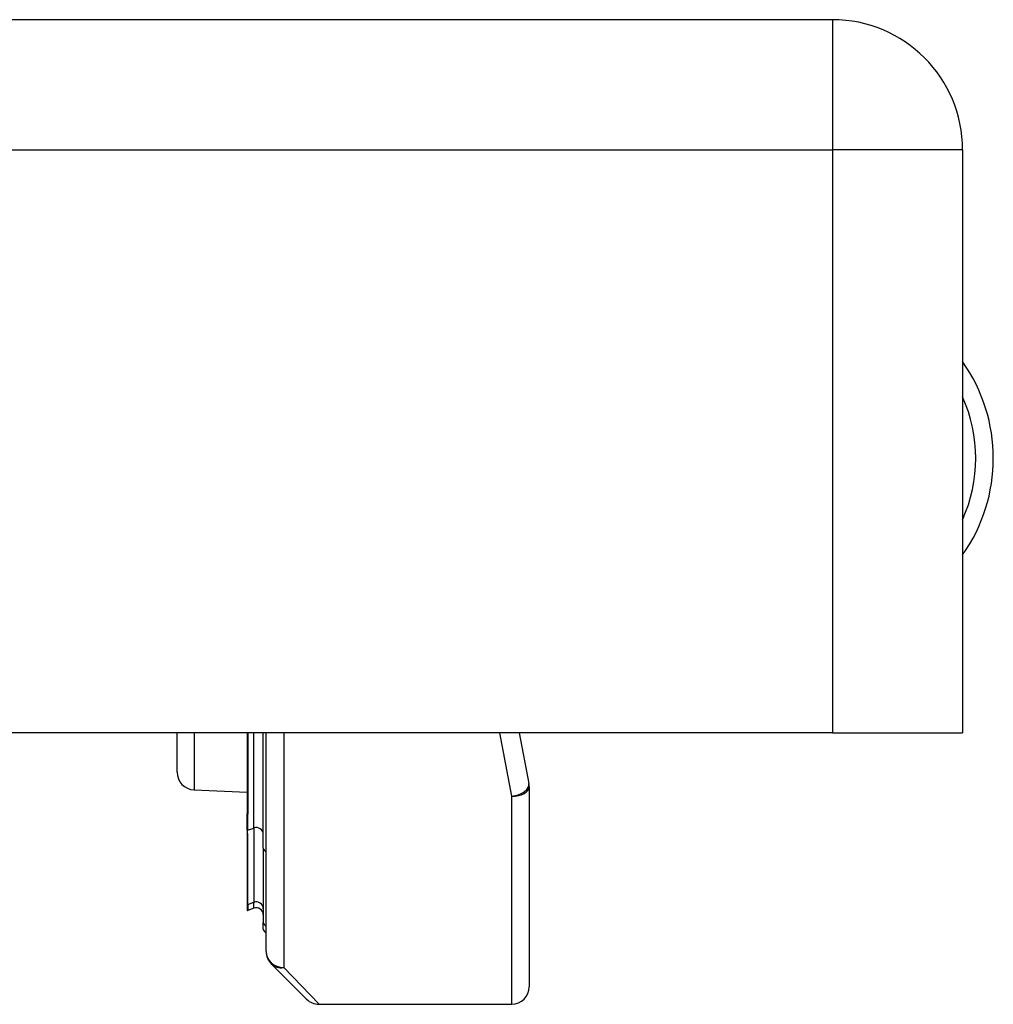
# Model space of a CAD drawing. Header units: inches. Extents: x 3.4 to 82.4, y 3.9 to 45.4.
# Tile 94 of 114: x 14.2 to 15.3, y 34 to 35.1. Entities that reach past the tile are written whole.
import ezdxf

# ---------------------------------------------------------------- set-up
doc = ezdxf.new("R2010")
doc.units = ezdxf.units.IN
doc.header["$MEASUREMENT"] = 0
doc.layers.add('Visible Edges(ANSI)', color=7, linetype='Continuous', lineweight=25)
doc.layers.add('Visible Tangent Edges(ANSI)', color=7, linetype='Continuous', lineweight=25)

msp = doc.modelspace()

# ---------------------------------------------------------------- linework, layer by layer
at = {"layer": 'Visible Edges(ANSI)'}
for p, q in [((15.1258, 35.1386), (3.4998, 35.1386)), ((15.2718, 34.9926), (15.2718, 34.3386)), ((15.1258, 34.3386), (3.4998, 34.3386)), ((14.3903, 34.2946), (14.3903, 34.3386)), ((14.4691, 34.3386), (14.4691, 34.2477)), ((14.487, 34.2093), (14.487, 34.3386)), ((14.4903, 34.0934), (14.4903, 34.3386)), ((14.7742, 34.3386), (14.7852, 34.2816)), ((15.1258, 34.3386), (15.2718, 34.3386)), ((14.4094, 34.2746), (14.4691, 34.272)), ((14.7856, 34.2779), (14.7856, 34.0538)), ((14.4691, 34.2477), (14.4691, 34.247)), ((14.4691, 34.2295), (14.4691, 34.247)), ((14.4691, 34.2295), (14.4691, 34.2263)), ((14.4691, 34.2263), (14.4691, 34.2251)), ((14.4691, 34.2251), (14.4691, 34.1464)), ((14.487, 34.2093), (14.487, 34.1259)), ((14.4691, 34.1464), (14.4691, 34.1397)), ((14.4765, 34.1418), (14.4696, 34.1393)), ((14.487, 34.1185), (14.487, 34.1259)), ((14.5357, 34.0398), (14.4961, 34.0795)), ((14.5496, 34.0341), (14.7659, 34.0341))]:
    msp.add_line(p, q, dxfattribs=at)
for centre, radius, start, end in [((15.1258, 34.9926), 0.146, 0, 90), ((15.1188, 34.6466), 0.1875, 324.6864, 35.3136), ((14.4103, 34.2946), 0.02, 180, 267.5), ((14.7659, 34.2779), 0.0197, 0, 10.9409), ((14.4792, 34.1344), 0.00787, 0, 110), ((14.4695, 34.1397), 0.000394, 180, 290), ((14.491, 34.1185), 0.00394, 180, 259.9795), ((14.51, 34.0934), 0.0197, 180, 225), ((14.7659, 34.0538), 0.0197, 270, 0), ((14.5496, 34.0538), 0.0197, 225, 270)]:
    msp.add_arc(centre, radius, start, end, dxfattribs=at)
at = {"layer": 'Visible Tangent Edges(ANSI)'}
for p, q in [((15.1258, 35.1386), (15.1258, 34.9926)), ((3.4998, 34.9926), (15.1258, 34.9926)), ((15.2718, 34.9926), (15.1258, 34.9926)), ((15.1258, 34.9926), (15.1258, 34.3386)), ((14.4094, 34.3386), (14.4094, 34.2746)), ((14.4696, 34.3386), (14.4696, 34.2474)), ((14.4765, 34.2318), (14.4765, 34.3386)), ((14.51, 34.3386), (14.51, 34.0754)), ((14.7659, 34.2674), (14.7527, 34.3386)), ((14.7659, 34.0341), (14.7659, 34.2674)), ((14.4694, 34.2468), (14.4694, 34.2293)), ((14.4694, 34.2293), (14.4765, 34.2318)), ((14.4694, 34.2261), (14.4694, 34.2293)), ((14.4765, 34.2318), (14.4765, 34.1485)), ((14.4696, 34.1461), (14.4696, 34.2248)), ((14.4696, 34.1461), (14.4765, 34.1485)), ((14.4696, 34.1461), (14.4696, 34.1393)), ((14.4765, 34.1418), (14.4765, 34.1485)), ((14.51, 34.0754), (14.5496, 34.0341))]:
    msp.add_line(p, q, dxfattribs=at)
at = {"layer": 'Visible Tangent Edges(ANSI)', "flags": 128}
for points in [[(14.4694, 34.2468), (14.4694, 34.2468), (14.4693, 34.2468), (14.4693, 34.2469), (14.4693, 34.2469), (14.4693, 34.2469), (14.4693, 34.247), (14.4693, 34.247), (14.4693, 34.247), (14.4692, 34.2471), (14.4692, 34.2471), (14.4692, 34.2472), (14.4692, 34.2472), (14.4692, 34.2472), (14.4692, 34.2473), (14.4692, 34.2473), (14.4692, 34.2474), (14.4691, 34.2474), (14.4691, 34.2474), (14.4691, 34.2475), (14.4691, 34.2475), (14.4691, 34.2476), (14.4691, 34.2476), (14.4691, 34.2476), (14.4691, 34.2477)], [(14.4694, 34.2468), (14.4694, 34.2468), (14.4694, 34.2468), (14.4694, 34.2469), (14.4695, 34.2469), (14.4695, 34.2469), (14.4695, 34.2469), (14.4695, 34.247), (14.4695, 34.247), (14.4695, 34.247), (14.4695, 34.247), (14.4696, 34.2471), (14.4696, 34.2471), (14.4696, 34.2471), (14.4696, 34.2471), (14.4696, 34.2472), (14.4696, 34.2472), (14.4696, 34.2472), (14.4696, 34.2472), (14.4696, 34.2473), (14.4696, 34.2473), (14.4696, 34.2473), (14.4696, 34.2473), (14.4696, 34.2474), (14.4696, 34.2474)], [(14.4691, 34.2251), (14.4691, 34.2251), (14.4691, 34.2252), (14.4691, 34.2252), (14.4691, 34.2252), (14.4691, 34.2252), (14.4691, 34.2253), (14.4692, 34.2253), (14.4692, 34.2253), (14.4692, 34.2254), (14.4692, 34.2254), (14.4692, 34.2254), (14.4692, 34.2255), (14.4692, 34.2255), (14.4692, 34.2256), (14.4693, 34.2256), (14.4693, 34.2256), (14.4693, 34.2257), (14.4693, 34.2257), (14.4693, 34.2258), (14.4693, 34.2258), (14.4693, 34.2259), (14.4694, 34.226), (14.4694, 34.226), (14.4694, 34.2261)], [(14.4696, 34.2248), (14.4696, 34.2248), (14.4696, 34.2249), (14.4696, 34.2249), (14.4696, 34.225), (14.4696, 34.225), (14.4696, 34.2251), (14.4696, 34.2252), (14.4696, 34.2252), (14.4696, 34.2253), (14.4696, 34.2253), (14.4696, 34.2254), (14.4696, 34.2254), (14.4695, 34.2255), (14.4695, 34.2255), (14.4695, 34.2256), (14.4695, 34.2257), (14.4695, 34.2257), (14.4695, 34.2258), (14.4695, 34.2258), (14.4694, 34.2259), (14.4694, 34.2259), (14.4694, 34.226), (14.4694, 34.226), (14.4694, 34.2261)]]:
    msp.add_lwpolyline(points, dxfattribs=at)
at = {"layer": 'Visible Tangent Edges(ANSI)'}
msp.add_arc((15.1188, 34.6466), 0.1678, 335.7439, 24.2561, dxfattribs=at)
for centre, major_axis, ratio, start_param, end_param in [((14.7659, 34.2779), (0.0193, 0.0037), 0.526442, 4.610972, 6.283185), ((14.7659, 34.2779), (0.0197, 0), 0.533433, 4.712389, 6.283185), ((14.4695, 34.2477), (-0.000394, 0), 0.836188, 0, 1.919862), ((14.4693, 34.247), (-0.000197, 0), 0.839899, 0, 1.919862), ((14.4693, 34.2295), (-0.000197, 0), 0.969342, 0, 1.919862), ((14.4792, 34.2247), (0.00787, 0), 0.969342, 0, 1.919862), ((14.4693, 34.2263), (-0.000197, 0), 0.969342, 0, 1.919862), ((14.4695, 34.2251), (-0.000394, 0), 0.969342, 0, 1.919862), ((14.491, 34.2093), (-0.00394, 0), 0.969342, 0, 1.395906), ((14.4695, 34.1464), (-0.000394, 0), 0.969342, 0, 1.919862), ((14.4792, 34.1413), (0.00787, 0), 0.969342, 0, 1.919862), ((14.491, 34.1259), (-0.00394, 0), 0.969342, 0, 1.395906), ((14.51, 34.0934), (-0.0197, 0), 0.91745, 0, 1.570796), ((14.51, 34.0934), (-0.0139, -0.0139), 0.852462, 0, 0.864875)]:
    msp.add_ellipse(centre, major_axis=major_axis, ratio=ratio, start_param=start_param, end_param=end_param, dxfattribs=at)

doc.saveas('drawing.dxf')
